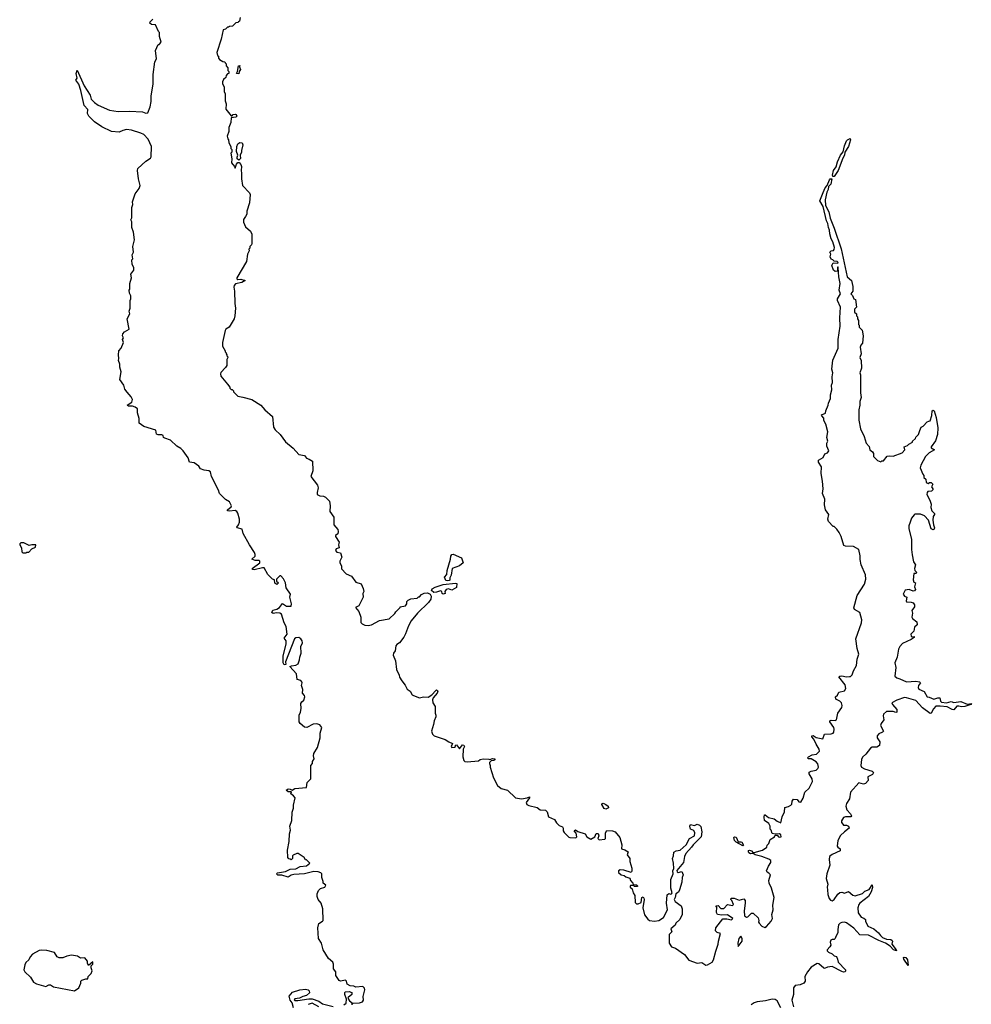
# Model space of a CAD drawing. Extents: x 2551545 to 2886624, y 315747 to 489036.
# Tile 73 of 119: x 2640790 to 2650798, y 384432 to 394790. Entities that reach past the tile are written whole.
import ezdxf

# ---------------------------------------------------------------- set-up
doc = ezdxf.new("R2010")
doc.units = 0

msp = doc.modelspace()

# ---------------------------------------------------------------- linework, layer by layer
at = {"layer": '0CON10XD'}
for points in [[(2643786, 385806), (2643672, 385798), (2643645, 385790), (2643615, 385770), (2643545, 385789), (2643505, 385792), (2643491, 385805), (2643500, 385815), (2643585, 385830), (2643635, 385853), (2643695, 385858), (2643738, 385882), (2643805, 385888), (2643840, 385915), (2643805, 385950), (2643795, 385950), (2643780, 385975), (2643717, 386017), (2643705, 386018), (2643665, 386000), (2643660, 385995), (2643660, 385965), (2643645, 385950), (2643635, 385960), (2643622, 385962), (2643610, 385975), (2643608, 386055), (2643623, 386145), (2643627, 386225), (2643637, 386265), (2643631, 386305), (2643652, 386365), (2643657, 386453), (2643670, 386495), (2643668, 386525), (2643688, 386605), (2643670, 386625), (2643640, 386645), (2643648, 386668), (2643615, 386666), (2643591, 386685), (2643615, 386698), (2643636, 386696), (2643655, 386686), (2643685, 386703), (2643806, 386714), (2643812, 386765), (2643850, 386805), (2643852, 386945), (2643870, 386965), (2643870, 386985), (2643887, 387013), (2643878, 387045), (2643885, 387070), (2643922, 387135), (2643950, 387235), (2643950, 387285), (2643968, 387345), (2643945, 387372), (2643915, 387383), (2643875, 387380), (2643808, 387345), (2643785, 387346), (2643738, 387385), (2643728, 387405), (2643730, 387475), (2643743, 387505), (2643751, 387545), (2643747, 387595), (2643756, 387614), (2643779, 387631), (2643790, 387665), (2643785, 387680), (2643763, 387705), (2643767, 387745), (2643752, 387785), (2643759, 387815), (2643756, 387826), (2643745, 387838), (2643709, 387849), (2643700, 387910), (2643630, 387985), (2643647, 387993), (2643695, 387998), (2643717, 388013), (2643734, 388055), (2643737, 388085), (2643750, 388125), (2643746, 388195), (2643763, 388235), (2643760, 388255), (2643748, 388275), (2643725, 388289), (2643695, 388286), (2643681, 388275), (2643584, 388035), (2643590, 388005), (2643572, 388002), (2643559, 388025), (2643562, 388095), (2643594, 388224), (2643592, 388255), (2643572, 388285), (2643602, 388325), (2643591, 388405), (2643571, 388445), (2643542, 388535), (2643525, 388547), (2643489, 388551), (2643455, 388544), (2643443, 388555), (2643453, 388577), (2643495, 388588), (2643522, 388605), (2643553, 388647), (2643595, 388622), (2643645, 388622), (2643648, 388645), (2643631, 388715), (2643639, 388745), (2643592, 388812), (2643586, 388865), (2643565, 388908), (2643535, 388940), (2643525, 388940), (2643490, 388905), (2643490, 388885), (2643510, 388865), (2643495, 388850), (2643473, 388863), (2643468, 388898), (2643450, 388905), (2643400, 388955), (2643362, 389022), (2643345, 389024), (2643255, 389002), (2643240, 389005), (2643236, 389015), (2643314, 389075), (2643317, 389083), (2643316, 389095), (2643305, 389101), (2643265, 389102), (2643232, 389115), (2643266, 389145), (2643267, 389165), (2643259, 389185), (2643206, 389265), (2643139, 389385), (2643131, 389431), (2643077, 389445), (2643073, 389453), (2643092, 389475), (2643102, 389505), (2643102, 389535), (2643085, 389599), (2643075, 389618), (2643057, 389627), (2642995, 389620), (2642976, 389625), (2642975, 389635), (2643014, 389665), (2643019, 389675), (2642995, 389718), (2642955, 389742), (2642890, 389805), (2642882, 389842), (2642807, 389985), (2642798, 390035), (2642780, 390045), (2642731, 390051), (2642690, 390065), (2642673, 390093), (2642651, 390111), (2642625, 390127), (2642577, 390137), (2642561, 390181), (2642510, 390255), (2642485, 390280), (2642442, 390305), (2642376, 390366), (2642317, 390387), (2642302, 390395), (2642298, 390415), (2642285, 390422), (2642245, 390422), (2642230, 390430), (2642222, 390472), (2642095, 390510), (2642048, 390545), (2642046, 390596), (2642028, 390655), (2642030, 390695), (2642004, 390714), (2641975, 390723), (2641935, 390723), (2641921, 390735), (2641968, 390765), (2641978, 390795), (2641963, 390823), (2641920, 390870), (2641897, 390905), (2641884, 390944), (2641844, 391004), (2641857, 391085), (2641843, 391135), (2641842, 391165), (2641828, 391205), (2641832, 391225), (2641828, 391265), (2641833, 391307), (2641858, 391335), (2641880, 391395), (2641872, 391425), (2641880, 391445), (2641872, 391465), (2641876, 391485), (2641891, 391505), (2641942, 391535), (2641920, 391645), (2641948, 391695), (2641942, 391725), (2641950, 391755), (2641950, 391835), (2641958, 391855), (2641958, 391885), (2641944, 391914), (2641942, 391945), (2641948, 391955), (2641948, 392015), (2641967, 392075), (2641958, 392112), (2641992, 392155), (2641992, 392182), (2641972, 392215), (2641970, 392265), (2641980, 392275), (2641972, 392315), (2641988, 392345), (2641980, 392405), (2641998, 392475), (2641986, 392556), (2641968, 392605), (2641968, 392665), (2641960, 392685), (2641968, 392705), (2641968, 392815), (2641980, 392845), (2641978, 392875), (2642005, 392960), (2642048, 393015), (2642057, 393045), (2642038, 393115), (2642028, 393205), (2642034, 393226), (2642115, 393302), (2642167, 393333), (2642173, 393347), (2642177, 393455), (2642142, 393535), (2642095, 393582), (2642065, 393598), (2641965, 393627), (2641914, 393634), (2641874, 393626), (2641835, 393608), (2641755, 393614), (2641655, 393663), (2641578, 393715), (2641518, 393775), (2641502, 393805), (2641508, 393845), (2641468, 393888), (2641432, 394045), (2641411, 394111), (2641380, 394155), (2641396, 394175), (2641383, 394225), (2641395, 394260), (2641468, 394095), (2641532, 393995), (2641540, 393955), (2641575, 393918), (2641615, 393890), (2641735, 393840), (2641827, 393823), (2641945, 393829), (2642081, 393821), (2642115, 393808), (2642139, 393811), (2642163, 393875), (2642172, 393928), (2642173, 393985), (2642193, 394115), (2642195, 394215), (2642212, 394348), (2642227, 394377), (2642219, 394465), (2642245, 394530), (2642255, 394530), (2642278, 394555), (2642260, 394615), (2642260, 394655), (2642250, 394665), (2642218, 394738), (2642175, 394740), (2642160, 394755), (2642162, 394768), (2642190, 394795)], [(2643108, 394815), (2643100, 394775), (2643092, 394768), (2643085, 394760), (2643062, 394758), (2643028, 394722), (2642995, 394720), (2642985, 394710), (2642975, 394710), (2642955, 394690), (2642930, 394685), (2642908, 394585), (2642862, 394445), (2642870, 394415), (2642880, 394405), (2642880, 394385), (2642892, 394372), (2642925, 394350), (2642948, 394348), (2642950, 394335), (2642960, 394325), (2642960, 394305), (2642980, 394285), (2642980, 394255), (2642990, 394245), (2642990, 394225), (2642975, 394220), (2642960, 394205), (2642957, 394183), (2642935, 394160), (2642922, 394135), (2642922, 394115), (2642940, 394085), (2642940, 394035), (2642952, 394012), (2642950, 393935), (2642962, 393905), (2642958, 393848), (2643015, 393780), (2643025, 393780), (2643036, 393794), (2643055, 393797), (2643065, 393793), (2643074, 393775), (2643064, 393764), (2643013, 393757), (2643012, 393708), (2642988, 393655), (2642988, 393615), (2642972, 393565), (2642978, 393538), (2642987, 393527), (2642990, 393495), (2643010, 393455), (2643010, 393435), (2643020, 393425), (2643020, 393395), (2643010, 393385), (2643020, 393325), (2643018, 393285), (2643050, 393245), (2643055, 393230), (2643070, 393270), (2643085, 393287), (2643098, 393288), (2643117, 393267), (2643124, 393245), (2643119, 393205), (2643124, 393174), (2643122, 393115), (2643134, 393045), (2643205, 392970), (2643212, 392952), (2643207, 392865), (2643178, 392775), (2643178, 392745), (2643165, 392720), (2643145, 392690), (2643145, 392660), (2643165, 392610), (2643216, 392566), (2643232, 392535), (2643230, 392435), (2643227, 392423), (2643210, 392405), (2643210, 392385), (2643200, 392375), (2643202, 392358), (2643187, 392323), (2643176, 392245), (2643073, 392075), (2643072, 392065), (2643085, 392057), (2643115, 392059), (2643160, 392045), (2643127, 392025), (2643059, 392011), (2643047, 391995), (2643041, 391975), (2643049, 391935), (2643052, 391805), (2643061, 391755), (2643054, 391675), (2643046, 391645), (2643005, 391572), (2642992, 391555), (2642958, 391535), (2642951, 391519), (2642922, 391395), (2642922, 391355), (2642950, 391305), (2642950, 391295), (2642960, 391285), (2642960, 391275), (2642970, 391265), (2642970, 391255), (2642980, 391245), (2642980, 391235), (2642970, 391215), (2642967, 391153), (2642955, 391130), (2642905, 391080), (2642900, 391065), (2642905, 391040), (2642976, 390956), (2643000, 390925), (2643000, 390915), (2643015, 390900), (2643025, 390900), (2643040, 390885), (2643040, 390875), (2643085, 390830), (2643135, 390820), (2643230, 390795), (2643326, 390736), (2643367, 390687), (2643450, 390615), (2643460, 390505), (2643478, 390475), (2643528, 390425), (2643585, 390348), (2643665, 390282), (2643725, 390217), (2643785, 390205), (2643805, 390177), (2643835, 390168), (2643869, 390145), (2643872, 390045), (2643850, 389985), (2643921, 389895), (2643930, 389865), (2643918, 389815), (2643920, 389795), (2643945, 389780), (2643986, 389776), (2644005, 389768), (2644048, 389725), (2644056, 389676), (2644052, 389615), (2644092, 389555), (2644093, 389475), (2644137, 389427), (2644140, 389405), (2644137, 389383), (2644112, 389365), (2644110, 389355), (2644148, 389295), (2644142, 389265), (2644150, 389235), (2644118, 389225), (2644111, 389205), (2644125, 389190), (2644165, 389180), (2644177, 389135), (2644156, 389094), (2644158, 389075), (2644173, 389045), (2644175, 389013), (2644225, 388962), (2644280, 388935), (2644324, 388874), (2644382, 388855), (2644402, 388805), (2644408, 388775), (2644400, 388755), (2644402, 388715), (2644356, 388624), (2644323, 388605), (2644358, 388565), (2644376, 388506), (2644378, 388448), (2644390, 388435), (2644421, 388421), (2644455, 388418), (2644490, 388425), (2644575, 388468), (2644675, 388488), (2644736, 388544), (2644745, 388560), (2644790, 388605), (2644790, 388615), (2644846, 388624), (2644860, 388645), (2644862, 388668), (2644877, 388683), (2644905, 388697), (2644970, 388705), (2644985, 388720), (2644995, 388720), (2645017, 388743), (2645045, 388756), (2645079, 388759), (2645106, 388746), (2645117, 388725), (2645112, 388695), (2645090, 388660), (2644972, 388545), (2644906, 388465), (2644879, 388415), (2644849, 388331), (2644828, 388295), (2644785, 388235), (2644755, 388217), (2644745, 388204), (2644739, 388151), (2644721, 388125), (2644718, 388105), (2644742, 388045), (2644754, 387955), (2644782, 387895), (2644783, 387873), (2644808, 387835), (2644845, 387788), (2644866, 387746), (2644896, 387725), (2644919, 387689), (2644931, 387681), (2644995, 387656), (2645035, 387666), (2645086, 387664), (2645125, 387689), (2645165, 387732), (2645175, 387739), (2645184, 387734), (2645187, 387725), (2645181, 387705), (2645138, 387655), (2645130, 387635), (2645133, 387603), (2645158, 387565), (2645158, 387495), (2645168, 387475), (2645168, 387455), (2645148, 387415), (2645142, 387375), (2645120, 387305), (2645130, 387275), (2645150, 387255), (2645266, 387216), (2645304, 387194)], [(2643095, 394220), (2643070, 394225), (2643080, 394245), (2643090, 394305), (2643105, 394310), (2643100, 394295), (2643113, 394265), (2643098, 394245), (2643095, 394220)], [(2649355, 393141), (2649341, 393141), (2649339, 393155), (2649350, 393205), (2649377, 393243), (2649390, 393295), (2649422, 393365), (2649450, 393400), (2649463, 393465), (2649484, 393515), (2649495, 393527), (2649525, 393542), (2649526, 393526), (2649505, 393455), (2649466, 393395), (2649463, 393365), (2649445, 393335), (2649398, 393205), (2649355, 393141)], [(2643095, 393312), (2643078, 393328), (2643076, 393345), (2643083, 393365), (2643070, 393405), (2643073, 393455), (2643083, 393485), (2643105, 393500), (2643130, 393495), (2643138, 393475), (2643121, 393415), (2643123, 393395), (2643108, 393365), (2643111, 393329), (2643095, 393312)], [(2649241, 392971), (2649259, 393021), (2649283, 393047), (2649305, 393105), (2649315, 393116), (2649330, 393115), (2649319, 393061), (2649294, 393036), (2649291, 393005), (2649277, 392975), (2649260, 392895), (2649264, 392835), (2649299, 392769), (2649314, 392704), (2649357, 392597), (2649429, 392379), (2649492, 392085), (2649538, 392045), (2649550, 391985), (2649550, 391935), (2649530, 391905), (2649547, 391887), (2649562, 391852), (2649580, 391845), (2649590, 391765), (2649570, 391745), (2649570, 391715), (2649590, 391695), (2649590, 391675), (2649600, 391665), (2649600, 391645), (2649610, 391625), (2649610, 391585), (2649620, 391575), (2649620, 391555), (2649650, 391525), (2649662, 391465), (2649658, 391425), (2649655, 391387), (2649637, 391365), (2649630, 391345), (2649638, 391275), (2649627, 391235), (2649639, 391205), (2649642, 391125), (2649624, 391075), (2649633, 391053), (2649632, 390865), (2649639, 390815), (2649624, 390775), (2649626, 390734), (2649613, 390685), (2649614, 390576), (2649631, 390485), (2649670, 390405), (2649692, 390335), (2649725, 390300), (2649730, 390265), (2649758, 390245), (2649768, 390225), (2649770, 390195), (2649812, 390152), (2649845, 390140), (2649855, 390150), (2649875, 390150), (2649913, 390197), (2649935, 390202), (2649975, 390198), (2650072, 390235), (2650100, 390265), (2650090, 390295), (2650128, 390312), (2650140, 390325), (2650180, 390345), (2650180, 390355), (2650210, 390385), (2650215, 390400), (2650242, 390425), (2650255, 390470), (2650272, 390505), (2650290, 390515), (2650335, 390560), (2650350, 390565), (2650365, 390570), (2650383, 390625), (2650385, 390677), (2650395, 390683), (2650408, 390675), (2650427, 390605), (2650444, 390495), (2650442, 390425), (2650420, 390360), (2650376, 390295), (2650377, 390285), (2650410, 390265), (2650355, 390234), (2650315, 390194), (2650268, 390105), (2650261, 390075), (2650288, 390008), (2650300, 389995), (2650300, 389975), (2650320, 389955), (2650322, 389922), (2650345, 389912), (2650358, 389922), (2650375, 389922), (2650392, 389905), (2650380, 389875), (2650394, 389855), (2650394, 389845), (2650379, 389831), (2650342, 389825), (2650333, 389815), (2650330, 389795), (2650363, 389735), (2650377, 389695), (2650373, 389657), (2650383, 389625), (2650412, 389595), (2650412, 389585), (2650396, 389564), (2650392, 389525), (2650399, 389475), (2650411, 389445), (2650408, 389432), (2650395, 389423), (2650375, 389434), (2650347, 389525), (2650305, 389570), (2650265, 389588), (2650205, 389588), (2650195, 389582), (2650167, 389545), (2650154, 389505), (2650141, 389465), (2650140, 389435), (2650170, 389325), (2650169, 389215), (2650175, 389160), (2650191, 389085), (2650209, 389055), (2650200, 389015), (2650202, 388995), (2650226, 388975), (2650215, 388964), (2650194, 388965), (2650186, 388896), (2650194, 388874), (2650212, 388865), (2650200, 388825), (2650210, 388795), (2650199, 388781), (2650185, 388778), (2650144, 388794), (2650101, 388789), (2650082, 388745), (2650095, 388726), (2650120, 388715), (2650112, 388675), (2650116, 388666), (2650165, 388664), (2650185, 388655), (2650201, 388635), (2650200, 388615), (2650173, 388575), (2650178, 388545), (2650173, 388505), (2650180, 388490), (2650226, 388456), (2650229, 388425), (2650201, 388399), (2650192, 388358), (2650163, 388325), (2650166, 388306), (2650175, 388298), (2650195, 388300), (2650195, 388290), (2650165, 388269), (2650073, 388227), (2650045, 388197), (2650033, 388167), (2650017, 388085), (2649994, 388025), (2650004, 387975), (2649993, 387885), (2650013, 387865), (2650045, 387857), (2650115, 387823), (2650215, 387830), (2650253, 387823), (2650262, 387815), (2650242, 387785), (2650237, 387765), (2650245, 387746), (2650301, 387721), (2650335, 387666), (2650355, 387664), (2650405, 387642), (2650447, 387657), (2650466, 387656), (2650472, 387622), (2650485, 387611), (2650535, 387604), (2650585, 387616), (2650615, 387607), (2650689, 387619), (2650755, 387589), (2650798, 387595), (2650792, 387585), (2650728, 387565), (2650695, 387560), (2650665, 387569), (2650645, 387568), (2650615, 387529), (2650595, 387533), (2650545, 387560), (2650469, 387569), (2650425, 387570), (2650399, 387541), (2650376, 387494), (2650365, 387492), (2650285, 387551), (2650215, 387627), (2650115, 387657), (2650095, 387658), (2650015, 387633), (2649962, 387605), (2649970, 387585), (2650015, 387532), (2650016, 387505), (2650005, 387500), (2649975, 387512), (2649905, 387511), (2649874, 387485), (2649871, 387465), (2649879, 387425), (2649849, 387385), (2649843, 387365), (2649873, 387305), (2649864, 387295), (2649825, 387278), (2649807, 387255), (2649807, 387235), (2649834, 387194), (2649833, 387155), (2649805, 387138), (2649755, 387136), (2649737, 387125), (2649688, 387062), (2649655, 387031), (2649644, 387006), (2649637, 386945), (2649644, 386925), (2649675, 386908), (2649755, 386883), (2649769, 386869), (2649759, 386851), (2649709, 386825), (2649712, 386785), (2649685, 386756), (2649665, 386749), (2649615, 386762), (2649528, 386665), (2649516, 386594), (2649485, 386545), (2649478, 386515), (2649488, 386478), (2649527, 386437), (2649536, 386414), (2649530, 386405), (2649475, 386403), (2649455, 386396), (2649433, 386363), (2649434, 386345), (2649446, 386326), (2649455, 386318), (2649485, 386316), (2649505, 386307), (2649514, 386285), (2649463, 386247), (2649423, 386207), (2649395, 386155), (2649387, 386095), (2649394, 386084), (2649418, 386068), (2649420, 386045), (2649335, 386008), (2649308, 385985), (2649303, 385955), (2649311, 385895), (2649278, 385805), (2649271, 385755), (2649288, 385695), (2649280, 385665), (2649284, 385635), (2649287, 385587), (2649303, 385545), (2649317, 385527), (2649335, 385522), (2649355, 385536), (2649395, 385592), (2649415, 385607), (2649435, 385610), (2649465, 385600), (2649505, 385617), (2649550, 385580), (2649575, 385573), (2649655, 385599), (2649677, 385623), (2649722, 385638), (2649755, 385689), (2649760, 385660), (2649744, 385615), (2649715, 385565), (2649624, 385495), (2649615, 385480), (2649603, 385445), (2649607, 385395), (2649639, 385349), (2649668, 385338), (2649684, 385325), (2649686, 385305), (2649709, 385255), (2649774, 385224), (2649822, 385185), (2649841, 385155), (2649865, 385136), (2649905, 385118), (2649952, 385112), (2649964, 385104), (2649968, 385095), (2649963, 385063), (2650009, 385005), (2650010, 384995), (2649981, 385005), (2649945, 385045), (2649895, 385075), (2649825, 385103), (2649715, 385159), (2649625, 385162), (2649561, 385231), (2649485, 385288), (2649465, 385295), (2649435, 385294), (2649417, 385285), (2649402, 385268), (2649393, 385217), (2649393, 385185), (2649372, 385145), (2649367, 385123), (2649355, 385113), (2649335, 385114), (2649321, 385105), (2649314, 385085), (2649320, 385055), (2649310, 385035), (2649281, 385005), (2649280, 384995), (2649295, 384980), (2649334, 384964), (2649355, 384940), (2649380, 384935), (2649392, 384905), (2649397, 384875), (2649473, 384795), (2649476, 384785), (2649470, 384775), (2649455, 384771), (2649435, 384778), (2649335, 384830), (2649285, 384824), (2649255, 384809), (2649245, 384811), (2649195, 384856), (2649175, 384861), (2649115, 384822), (2649075, 384775), (2649047, 384725), (2649049, 384675), (2649036, 384655), (2648997, 384637), (2648945, 384630), (2648929, 384605), (2648927, 384535), (2648911, 384475), (2648929, 384405)], [(2645304, 387194), (2645340, 387175), (2645326, 387145), (2645335, 387134), (2645364, 387136), (2645372, 387145), (2645372, 387158), (2645385, 387162), (2645415, 387120), (2645445, 387160), (2645459, 387159), (2645467, 387145), (2645452, 387115), (2645451, 387035), (2645460, 386995), (2645470, 386985), (2645495, 386981), (2645615, 386993), (2645634, 387006), (2645665, 387013), (2645725, 387012), (2645735, 387008), (2645762, 387018), (2645788, 387015), (2645788, 387005), (2645775, 386997), (2645748, 386992), (2645730, 386975), (2645730, 386965), (2645738, 386945), (2645737, 386925), (2645774, 386815), (2645815, 386733), (2645855, 386702), (2645920, 386685), (2646003, 386603), (2646067, 386593), (2646126, 386604), (2646150, 386615), (2646152, 386605), (2646116, 386555), (2646123, 386535), (2646145, 386524), (2646232, 386502), (2646265, 386478), (2646318, 386475), (2646337, 386455), (2646352, 386405), (2646415, 386377), (2646435, 386342), (2646465, 386313), (2646498, 386298), (2646504, 386285), (2646504, 386255), (2646515, 386238), (2646565, 386190), (2646575, 386188), (2646637, 386183), (2646648, 386192), (2646642, 386232), (2646622, 386255), (2646635, 386268), (2646658, 386248), (2646736, 386226), (2646754, 386194), (2646795, 386170), (2646840, 386195), (2646852, 386228), (2646875, 386230), (2646882, 386205), (2646870, 386175), (2646885, 386163), (2646945, 386170), (2646950, 386175), (2646951, 386235), (2646965, 386260), (2647025, 386256), (2647052, 386245), (2647101, 386185), (2647121, 386111), (2647118, 386068), (2647155, 386057), (2647190, 386035), (2647180, 386005), (2647207, 385967), (2647208, 385935), (2647228, 385865), (2647227, 385833), (2647220, 385820), (2647143, 385843), (2647105, 385846), (2647087, 385835), (2647088, 385818), (2647115, 385794), (2647147, 385787), (2647165, 385772), (2647207, 385757), (2647213, 385733), (2647238, 385705), (2647242, 385692), (2647275, 385688), (2647290, 385675), (2647285, 385670), (2647255, 385670), (2647245, 385680), (2647215, 385680), (2647210, 385675), (2647210, 385665), (2647230, 385645), (2647240, 385605), (2647260, 385575), (2647262, 385502), (2647275, 385490), (2647295, 385490), (2647325, 385502), (2647333, 385555), (2647345, 385562), (2647355, 385550), (2647356, 385534), (2647343, 385445), (2647362, 385372), (2647397, 385327), (2647415, 385312), (2647465, 385308), (2647510, 385315), (2647560, 385345), (2647602, 385425), (2647592, 385495), (2647600, 385585), (2647615, 385598), (2647635, 385590), (2647645, 385594), (2647652, 385605), (2647636, 385655), (2647637, 385725), (2647639, 385745), (2647662, 385805), (2647660, 385835), (2647669, 385861), (2647667, 385917), (2647654, 385965), (2647667, 385995), (2647668, 386032), (2647693, 386047), (2647735, 386054), (2647799, 386111), (2647835, 386177), (2647886, 386205), (2647889, 386235), (2647881, 386261), (2647844, 386275), (2647839, 386305), (2647845, 386322), (2647885, 386313), (2647915, 386328), (2647940, 386315), (2647952, 386302), (2647963, 386245), (2647957, 386193), (2647872, 386108), (2647856, 386084), (2647795, 386019), (2647781, 385985), (2647772, 385925), (2647702, 385838), (2647704, 385825), (2647715, 385818), (2647755, 385828), (2647768, 385795), (2647756, 385765), (2647753, 385715), (2647728, 385635), (2647718, 385612), (2647691, 385595), (2647684, 385555), (2647673, 385533), (2647684, 385514), (2647747, 385467), (2647758, 385435), (2647757, 385375), (2647732, 385325), (2647690, 385285), (2647682, 385265), (2647637, 385225), (2647647, 385195), (2647621, 385165), (2647621, 385075), (2647645, 385037), (2647685, 385023), (2647780, 384955), (2647827, 384895), (2647915, 384864), (2647965, 384870), (2648005, 384844), (2648025, 384846), (2648072, 384875), (2648085, 384898), (2648112, 384992), (2648136, 385065), (2648138, 385095), (2648160, 385175), (2648125, 385188), (2648108, 385205), (2648110, 385235), (2648185, 385330), (2648225, 385332), (2648275, 385322), (2648288, 385335), (2648235, 385372), (2648175, 385368), (2648130, 385375), (2648118, 385398), (2648120, 385455), (2648112, 385468), (2648135, 385470), (2648165, 385440), (2648195, 385440), (2648235, 385480), (2648285, 385470), (2648298, 385482), (2648280, 385525), (2648270, 385535), (2648273, 385547), (2648305, 385547), (2648355, 385528), (2648405, 385540), (2648418, 385525), (2648420, 385495), (2648408, 385415), (2648412, 385362), (2648435, 385350), (2648447, 385353), (2648485, 385390), (2648505, 385390), (2648555, 385340), (2648562, 385315), (2648560, 385295), (2648568, 385285), (2648595, 385253), (2648625, 385239), (2648645, 385249), (2648692, 385305), (2648707, 385335), (2648700, 385375), (2648713, 385425), (2648711, 385475), (2648724, 385554), (2648696, 385655), (2648671, 385705), (2648669, 385735), (2648685, 385795), (2648670, 385810), (2648651, 385821), (2648644, 385835), (2648664, 385886), (2648689, 385925), (2648690, 385945), (2648669, 385959), (2648595, 385988), (2648523, 386003), (2648505, 386020), (2648474, 386014), (2648458, 386025), (2648454, 386036), (2648455, 386050), (2648465, 386053), (2648485, 386047), (2648500, 386030), (2648515, 386028), (2648600, 386055), (2648648, 386085), (2648650, 386105), (2648667, 386123), (2648682, 386165), (2648728, 386195), (2648735, 386210), (2648755, 386210), (2648770, 386195), (2648785, 386190), (2648797, 386195), (2648796, 386215), (2648780, 386225), (2648735, 386220), (2648705, 386230), (2648694, 386264), (2648682, 386275), (2648681, 386305), (2648668, 386335), (2648622, 386365), (2648618, 386402), (2648622, 386425), (2648630, 386425), (2648666, 386396), (2648724, 386384), (2648755, 386357), (2648795, 386340), (2648809, 386405), (2648834, 386455), (2648838, 386502), (2648875, 386511), (2648899, 386525), (2648911, 386539), (2648915, 386568), (2648929, 386591), (2648965, 386586), (2648985, 386563), (2649005, 386557), (2649030, 386600), (2649048, 386665), (2649094, 386705), (2649126, 386775), (2649125, 386805), (2649092, 386855), (2649091, 386875), (2649112, 386885), (2649166, 386895), (2649185, 386911), (2649191, 386925), (2649185, 386960), (2649165, 386984), (2649115, 387014), (2649084, 387014), (2649076, 387025), (2649084, 387036), (2649125, 387055), (2649170, 387065), (2649200, 387095), (2649199, 387115), (2649165, 387168), (2649140, 387220), (2649119, 387245), (2649120, 387255), (2649135, 387259), (2649167, 387237), (2649235, 387224), (2649253, 387275), (2649325, 387277), (2649345, 387284), (2649352, 387295), (2649357, 387325), (2649351, 387345), (2649310, 387405), (2649311, 387415), (2649325, 387421), (2649365, 387419), (2649380, 387425), (2649394, 387496), (2649435, 387554), (2649441, 387575), (2649434, 387605), (2649415, 387622), (2649373, 387643), (2649371, 387665), (2649389, 387685), (2649403, 387717), (2649465, 387729), (2649479, 387755), (2649472, 387792), (2649404, 387876), (2649415, 387884), (2649435, 387886), (2649485, 387876), (2649515, 387879), (2649528, 387882), (2649545, 387898), (2649560, 387940), (2649591, 387995), (2649596, 388064), (2649614, 388115), (2649598, 388175), (2649584, 388275), (2649644, 388445), (2649647, 388475), (2649624, 388554), (2649570, 388585), (2649563, 388603), (2649596, 388734), (2649675, 388852), (2649689, 388905), (2649685, 388950), (2649638, 389055), (2649630, 389110), (2649630, 389150), (2649615, 389218), (2649559, 389249), (2649475, 389250), (2649457, 389257), (2649428, 389355), (2649408, 389395), (2649385, 389430), (2649355, 389460), (2649345, 389460), (2649295, 389510), (2649289, 389535), (2649298, 389585), (2649263, 389633), (2649253, 389685), (2649256, 389746), (2649232, 389805), (2649241, 389855), (2649234, 389934), (2649217, 390015), (2649222, 390085), (2649190, 390135), (2649190, 390155), (2649240, 390185), (2649257, 390223), (2649285, 390232), (2649298, 390255), (2649278, 390305), (2649278, 390335), (2649287, 390355), (2649278, 390395), (2649287, 390455), (2649268, 390535), (2649248, 390575), (2649247, 390597), (2649225, 390622), (2649223, 390635), (2649265, 390650), (2649267, 390675), (2649292, 390735), (2649294, 390756), (2649318, 390805), (2649318, 390845), (2649330, 390895), (2649327, 390945), (2649337, 390975), (2649334, 391034), (2649343, 391075), (2649330, 391115), (2649341, 391209), (2649397, 391335), (2649396, 391425), (2649417, 391565), (2649414, 391655), (2649423, 391765), (2649390, 391835), (2649390, 391855), (2649421, 391905), (2649408, 391945), (2649418, 392015), (2649403, 392085), (2649398, 392185), (2649395, 392190), (2649390, 392185), (2649390, 392145), (2649365, 392142), (2649350, 392155), (2649330, 392205), (2649345, 392232), (2649395, 392230), (2649396, 392236), (2649387, 392247), (2649355, 392250), (2649340, 392265), (2649325, 392270), (2649312, 392295), (2649320, 392325), (2649310, 392345), (2649325, 392360), (2649348, 392362), (2649357, 392373), (2649360, 392395), (2649341, 392455), (2649323, 392485), (2649309, 392539), (2649308, 392575), (2649296, 392605), (2649289, 392645), (2649274, 392674), (2649238, 392825), (2649204, 392885), (2649241, 392971)], [(2640855, 389180), (2640865, 389190), (2640885, 389190), (2640918, 389222), (2640955, 389242), (2640960, 389265), (2640917, 389267), (2640888, 389258), (2640835, 389288), (2640802, 389288), (2640790, 389275), (2640790, 389265), (2640810, 389235), (2640813, 389193), (2640823, 389183), (2640855, 389180)], [(2645285, 388886), (2645271, 388891), (2645259, 388925), (2645281, 388955), (2645284, 388995), (2645319, 389115), (2645323, 389145), (2645335, 389164), (2645347, 389167), (2645435, 389130), (2645454, 389075), (2645415, 389046), (2645339, 389015), (2645327, 388945), (2645313, 388917), (2645312, 388895), (2645305, 388890), (2645285, 388886)], [(2645245, 388747), (2645234, 388754), (2645229, 388775), (2645215, 388781), (2645175, 388766), (2645144, 388764), (2645121, 388785), (2645129, 388801), (2645159, 388821), (2645245, 388849), (2645374, 388864), (2645388, 388858), (2645382, 388815), (2645335, 388789), (2645298, 388802), (2645274, 388796), (2645262, 388775), (2645265, 388752), (2645245, 388747)], [(2646955, 386484), (2646935, 386490), (2646911, 386535), (2646914, 386546), (2646925, 386548), (2646955, 386534), (2646978, 386515), (2646981, 386499), (2646955, 386484)], [(2648395, 386100), (2648325, 386138), (2648308, 386155), (2648300, 386185), (2648308, 386192), (2648325, 386190), (2648345, 386140), (2648375, 386142), (2648386, 386136), (2648402, 386105), (2648395, 386100)], [(2644197, 384425), (2644223, 384445), (2644228, 384485), (2644209, 384535), (2644210, 384555), (2644217, 384563), (2644255, 384566), (2644283, 384555), (2644282, 384535), (2644243, 384505), (2644242, 384495), (2644259, 384469), (2644290, 384445), (2644278, 384435), (2644285, 384428), (2644297, 384443), (2644365, 384446), (2644395, 384456), (2644404, 384475), (2644402, 384515), (2644407, 384527), (2644421, 384585), (2644415, 384601), (2644398, 384618), (2644325, 384613), (2644305, 384622), (2644265, 384625), (2644234, 384644), (2644226, 384675), (2644216, 384686), (2644165, 384674), (2644151, 384681), (2644113, 384735), (2644114, 384775), (2644091, 384805), (2644089, 384855), (2644082, 384875), (2644039, 384915), (2643980, 385005), (2643964, 385075), (2643933, 385125), (2643924, 385235), (2643937, 385283), (2643973, 385305), (2643980, 385315), (2643978, 385435), (2643960, 385495), (2643930, 385535), (2643918, 385565), (2643917, 385593), (2643932, 385628), (2643955, 385650), (2643998, 385665), (2644010, 385685), (2643980, 385705), (2643980, 385725), (2643968, 385765), (2643967, 385805), (2643958, 385815), (2643930, 385825), (2643885, 385828), (2643786, 385806)], [(2648345, 385040), (2648387, 385095), (2648387, 385125), (2648375, 385148), (2648354, 385125), (2648344, 385075), (2648345, 385040)], [(2641365, 384573), (2641412, 384605), (2641432, 384655), (2641433, 384675), (2641444, 384686), (2641485, 384700), (2641505, 384700), (2641510, 384725), (2641540, 384755), (2641552, 384785), (2641540, 384815), (2641540, 384835), (2641560, 384855), (2641558, 384878), (2641515, 384840), (2641503, 384863), (2641502, 384885), (2641475, 384922), (2641428, 384918), (2641397, 384937), (2641335, 384947), (2641285, 384938), (2641245, 384920), (2641205, 384920), (2641185, 384930), (2641155, 384978), (2641075, 384996), (2641015, 385000), (2640995, 384997), (2640925, 384958), (2640899, 384931), (2640885, 384898), (2640855, 384870), (2640844, 384846), (2640833, 384793), (2640844, 384774), (2640905, 384717), (2640934, 384664), (2640965, 384646), (2641065, 384619), (2641095, 384637), (2641115, 384637), (2641144, 384614), (2641365, 384573)], [(2650135, 384840), (2650089, 384905), (2650086, 384924), (2650092, 384928), (2650108, 384925), (2650125, 384901), (2650135, 384840)], [(2643668, 384395), (2643656, 384446), (2643634, 384474), (2643623, 384517), (2643659, 384561), (2643735, 384583), (2643795, 384590), (2643825, 384585), (2643835, 384575), (2643837, 384553), (2643805, 384525), (2643767, 384515), (2643733, 384497), (2643682, 384488), (2643678, 384478), (2643685, 384472), (2643715, 384470), (2643830, 384490), (2643865, 384490), (2643935, 384465), (2643975, 384435), (2644085, 384410)], [(2643936, 384405), (2643865, 384444), (2643822, 384428)], [(2648794, 384395), (2648755, 384469), (2648735, 384483), (2648704, 384484), (2648633, 384467), (2648545, 384456), (2648515, 384446), (2648481, 384425)]]:
    msp.add_lwpolyline(points, dxfattribs=at)

doc.saveas('drawing.dxf')
